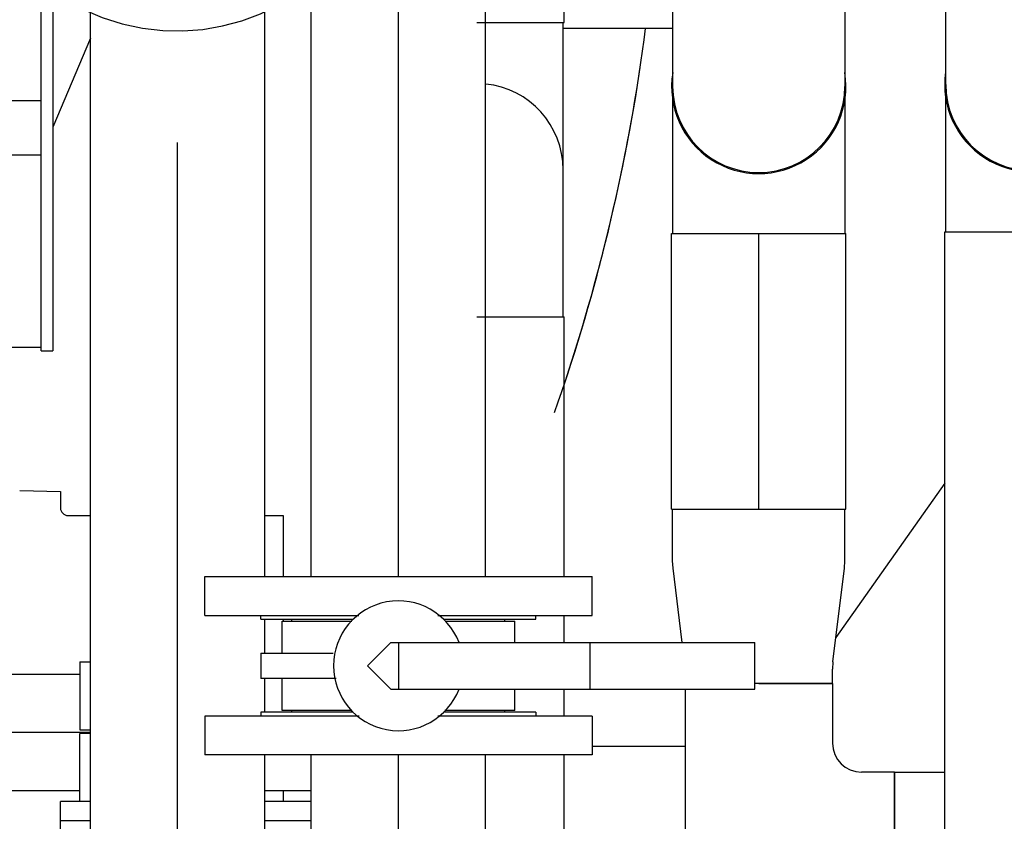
# Model space of a CAD drawing. Header units: millimetres. Extents: x 0 to 1189, y 0 to 841.
# Tile 147 of 169: x 1014 to 1035, y 584 to 600. Entities that reach past the tile are written whole.
import ezdxf
from ezdxf.enums import TextEntityAlignment as Align

# ---------------------------------------------------------------- set-up
doc = ezdxf.new("R2010")
doc.units = ezdxf.units.MM
doc.header["$LTSCALE"] = 65.395
doc.linetypes.add('CENTER', pattern=[0.6, 0.375, -0.075, 0.075, -0.075])
doc.linetypes.add('PHANTOM', pattern=[0.8, 0.45, -0.05, 0.1, -0.05, 0.1, -0.05])
doc.layers.get('0').update_dxf_attribs({"linetype": 'CONTINUOUS'})
for name, color, linetype in [('1907_040000_TLKGS_KS_V_ABL744', 7, 'CONTINUOUS'), ('1907_041000_TLKGS_KS_V_ABL745', 7, 'CONTINUOUS'), ('1907_153200_12_ABL571', 7, 'CONTINUOUS'), ('1907_153200_12_T5_PBL904', 7, 'CONTINUOUS'), ('1907_153200_13_ABL686', 7, 'CONTINUOUS'), ('1907_153200_13_T2_PBL905', 7, 'CONTINUOUS'), ('1907_153200_17_ABL587', 7, 'CONTINUOUS'), ('1907_153200_17_T3_PBL608', 7, 'CONTINUOUS'), ('1907_153200_21_ABL703', 7, 'CONTINUOUS'), ('1907_153200_21_T1_PBL704', 7, 'CONTINUOUS'), ('1907_153200_21_T3_PBL748', 7, 'CONTINUOUS'), ('1907_153200_25_T2_PBL933', 7, 'CONTINUOUS'), ('1907_153200_27_ABL564', 7, 'CONTINUOUS'), ('1907_153200_27_T4_PBL1832', 7, 'CONTINUOUS'), ('1907_153200_27_T8_PBL614', 7, 'CONTINUOUS'), ('1907_153200_83_ABL610', 7, 'CONTINUOUS'), ('1907_153200_83_T3_PBL692', 7, 'CONTINUOUS'), ('1907_153200_83_T4_PBL1831', 7, 'CONTINUOUS'), ('1907_153200_83_T6_PBL638', 7, 'CONTINUOUS'), ('1907_153200_97_ABL616', 7, 'CONTINUOUS'), ('1907_153200_97_T2_PBL617', 7, 'CONTINUOUS'), ('1907_153200_97_T4_PBL934', 7, 'CONTINUOUS'), ('1907_153200_98_ABL706', 7, 'CONTINUOUS'), ('1907_153200_98_T2_PBL935', 7, 'CONTINUOUS'), ('1907_153200_98_T4_PBL927', 7, 'CONTINUOUS'), ('1907_153202_01_ABL644', 7, 'CONTINUOUS'), ('1907_153202_01_T3_PBL887', 7, 'CONTINUOUS'), ('1907_153202_01_T4_PBL645', 7, 'CONTINUOUS'), ('1907_153700_25_ABL932', 7, 'CONTINUOUS'), ('1907_153701_43_PBL637', 7, 'CONTINUOUS'), ('1907_733000_06_SIMPLE1_A_ABL746', 7, 'CONTINUOUS'), ('1907_733000_06_SIMPLE1_T1_A_PBL759', 7, 'CONTINUOUS'), ('1907_733000_06_SIMPLE1_T4_A_PBL747', 7, 'CONTINUOUS'), ('1907_842000_17_SIMPLE1_H_ABL1817', 7, 'CONTINUOUS'), ('1907_842000_17_SIMPLE1_T2_H_PBL1818', 7, 'CONTINUOUS'), ('1997_000000_TLKGS_MARKETING_ABL558', 7, 'CONTINUOUS'), ('1997_030000_TLKGS_V_ABL559', 7, 'CONTINUOUS'), ('1997_100000_TLKGS_V_ABL560', 7, 'CONTINUOUS'), ('1997_111000_12_SIMPLE1_D_ABL639', 7, 'CONTINUOUS'), ('1997_111000_12_SIMPLE1_T1_D_PBL640', 7, 'CONTINUOUS'), ('1997_111200_08_SIMPLE1_A_ABL661', 7, 'CONTINUOUS'), ('1997_111200_08_SIMPLE1_T6_A_PBL701', 7, 'CONTINUOUS'), ('80ND40-DIN2690-MAK_PBL654', 7, 'CONTINUOUS'), ('80ND40-DIN2690-MAK_PBL685', 7, 'CONTINUOUS'), ('9M32C_GENSET_AUSBAUMASSE_ABL871', 7, 'CONTINUOUS'), ('9M32C_GENSET_GENERATOR_ABL599', 7, 'CONTINUOUS'), ('9M32C_GENSET_GENERATOR_T1_PBL600', 7, 'CONTINUOUS'), ('9M32C_GENSET_KPL_VERROHRUNG_ABL510', 7, 'CONTINUOUS'), ('ARI_ZESA_DN80_PN16_EPDM_PBL655', 7, 'CONTINUOUS'), ('B-04-30X25-57X2_5-N6000_PBL634', 7, 'CONTINUOUS'), ('BOGEN-S-2D-90-60_3X2_9_PBL628', 7, 'CONTINUOUS'), ('BOGEN-S-2D-90-60_3X2_9_PBL684', 7, 'CONTINUOUS'), ('BOGEN-S-2D-90-60_3X2_9_PBL799', 7, 'CONTINUOUS'), ('BOGEN-S-2D-90-60_3X2_9_PBL858', 7, 'CONTINUOUS'), ('BOGEN-S-2D-90-60_3X2_9_PBL883', 7, 'CONTINUOUS'), ('BOGEN-S-2D-90-88_9X3_2_PBL910', 7, 'CONTINUOUS'), ('BOGEN-S-2D-90-88_9X3_2_PBL911', 7, 'CONTINUOUS'), ('BOGEN-S-2D-90-88_9X3_2_PBL916', 7, 'CONTINUOUS'), ('BOGEN-S-2D-90-88_9X3_2_PBL917', 7, 'CONTINUOUS'), ('BOGEN-S-2D-90-88_9X3_2_PBL922', 7, 'CONTINUOUS'), ('BOGEN-S-2D-90-88_9X3_2_PBL923', 7, 'CONTINUOUS'), ('D2616-2-K-88_9-3_2-76_1-2_9_PBL656', 7, 'CONTINUOUS'), ('EN1092-1-01A-DN50-PN16-61_5_PBL688', 7, 'CONTINUOUS'), ('EN1092-1-01A-DN80-PN16_PBL649', 7, 'CONTINUOUS'), ('EN1092-1-01A-DN80-PN16_PBL687', 7, 'CONTINUOUS'), ('links_2_VBL507', 7, 'CONTINUOUS'), ('N4011-C1-105X61_PBL707', 7, 'CONTINUOUS'), ('N4011-C1-105X61_PBL740', 7, 'CONTINUOUS'), ('RKD3000-60_PBL650', 7, 'CONTINUOUS'), ('RKD3000-60_PBL651', 7, 'CONTINUOUS'), ('T-STUECK-S-76_1X2_9-60_3X2_9_PBL631', 7, 'CONTINUOUS')]:
    doc.layers.add(name, color=color, linetype=linetype)
doc.styles.get("Standard").update_dxf_attribs({"font": 'txt', "width": 0.6})
doc.dimstyles.new('DIMSTYLE_1', dxfattribs={"dimtxt": 3.5, "dimasz": 3.5, "dimexe": 1.8, "dimexo": 0, "dimgap": 0.875, "dimtad": 1, "dimdec": 0, "dimlfac": 25, "dimdsep": 46, "dimtxsty": 'Standard', "dimblk": '_FILLED', "dimblk1": '_FILLED', "dimblk2": '_FILLED', "dimcen": 0.09, "dimadec": 0, "dimazin": 0, "dimtp": 2, "dimtm": 2, "dimtfac": 1, "dimtdec": 0, "dimtofl": 0, "dimtmove": 0, "dimatfit": 3, "dimldrblk": '_FILLED', "dimfxl": 1, "dimtolj": 1, "dimarcsym": 0})
doc.dimstyles.new('DIMSTYLE_3', dxfattribs={"dimtxt": 3.5, "dimasz": 3.5, "dimexe": 1.8, "dimexo": 0, "dimgap": 0.875, "dimtad": 1, "dimlfac": 25, "dimdsep": 46, "dimtxsty": 'Standard', "dimblk": '_FILLED', "dimblk1": '_FILLED', "dimblk2": '_FILLED', "dimcen": 0.09, "dimadec": 0, "dimazin": 0, "dimtp": 1.2, "dimtm": 1.2, "dimtfac": 1, "dimtofl": 0, "dimtmove": 0, "dimatfit": 3, "dimldrblk": '_FILLED', "dimfxl": 1, "dimtolj": 1, "dimarcsym": 0})

# ---------------------------------------------------------------- blocks, each defined once
blk = doc.blocks.new('_FILLED')
at = {"color": 0, "linetype": 'ByBlock'}
blk.add_solid([(0, 0), (-1, 0.1671), (-1, -0.1671)], dxfattribs=at)
blk = doc.blocks.new('*D5')
at = {"color": 2, "linetype": 'Continuous'}
for p, q in [((1029.46, 604.849), (1081.06, 604.849)), ((1079.26, 604.849), (1079.26, 568.849)), ((1079.26, 532.849), (1079.26, 568.849)), ((1034.46, 532.849), (1081.06, 532.849))]:
    blk.add_line(p, q, dxfattribs=at)
at = {"color": 2, "linetype": 'Continuous', "xscale": 3.5, "yscale": 3.5, "zscale": 3.5}
for p, rotation in [((1079.26, 604.849), 90), ((1079.26, 532.849), 270)]:
    blk.add_blockref('_FILLED', p, dxfattribs=dict(at, rotation=rotation))
at = {"color": 2, "linetype": 'Continuous', "width": 0.636905}
blk.add_text('1800', height=3.5, rotation=90, dxfattribs=at).set_placement((1078.385, 568.849), align=Align.CENTER)
blk = doc.blocks.new('*D13')
at = {"color": 2, "linetype": 'Continuous'}
for p, q in [((1016.26, 723.608), (1088.06, 723.608)), ((1086.26, 723.608), (1086.26, 628.228)), ((1086.26, 532.849), (1086.26, 628.228)), ((1034.46, 532.849), (1088.06, 532.849))]:
    blk.add_line(p, q, dxfattribs=at)
at = {"color": 2, "linetype": 'Continuous', "xscale": 3.5, "yscale": 3.5, "zscale": 3.5}
for p, rotation in [((1086.26, 723.608), 90), ((1086.26, 532.849), 270)]:
    blk.add_blockref('_FILLED', p, dxfattribs=dict(at, rotation=rotation))
at = {"color": 2, "linetype": 'Continuous', "width": 0.690476}
blk.add_text('4769', height=3.5, rotation=90, dxfattribs=at).set_placement((1085.385, 628.228), align=Align.CENTER)
blk = doc.blocks.new('1907_153200_27_T8_PBL614', base_point=(1035.12, 586.389))
at = {"layer": '1907_153200_27_T8_PBL614', "color": 7, "linetype": 'Continuous'}
for p, q in [((1033.32, 595.709), (1036.92, 595.709)), ((1033.32, 577.069), (1033.32, 595.709)), ((1036.92, 577.069), (1036.92, 595.709)), ((1033.32, 577.069), (1036.92, 577.069))]:
    blk.add_line(p, q, dxfattribs=at)
at = {"layer": '1907_153200_27_T8_PBL614', "color": 2, "linetype": 'CENTER'}
blk.add_line((1035.12, 577.069), (1035.12, 595.709), dxfattribs=at)
blk = doc.blocks.new('BOGEN-S-2D-90-88_9X3_2_PBL922', base_point=(1035.12, 597.102))
at = {"layer": 'BOGEN-S-2D-90-88_9X3_2_PBL922', "color": 7, "linetype": 'Continuous'}
for p, q in [((1033.342, 595.709), (1033.342, 598.496)), ((1036.898, 595.709), (1036.898, 598.496))]:
    blk.add_line(p, q, dxfattribs=at)
blk = doc.blocks.new('BOGEN-S-2D-90-88_9X3_2_PBL923', base_point=(1035.12, 600.269))
at = {"layer": 'BOGEN-S-2D-90-88_9X3_2_PBL923', "color": 7, "linetype": 'Continuous'}
for p, q in [((1033.342, 598.749), (1033.342, 601.789)), ((1036.898, 598.749), (1036.898, 601.789))]:
    blk.add_line(p, q, dxfattribs=at)
blk.add_arc((1035.12, 598.749), 1.778, 180, 360, dxfattribs=at)
blk = doc.blocks.new('1907_153200_27_T4_PBL1832', base_point=(1035.12, 599.002))
at = {"layer": '1907_153200_27_T4_PBL1832', "color": 7, "linetype": 'Continuous'}
blk.add_arc((1035.12, 598.749), 1.8, 171.895, 8.105, dxfattribs=at)
blk = doc.blocks.new('1907_153200_27_ABL564', base_point=(1030.72, 600.107))
at = {"layer": '1907_153200_27_T4_PBL1832'}
blk.add_blockref('1907_153200_27_T4_PBL1832', (1035.12, 599.002), dxfattribs=at)
at = {"layer": '1907_153200_27_T8_PBL614'}
blk.add_blockref('1907_153200_27_T8_PBL614', (1035.12, 586.389), dxfattribs=at)
at = {"layer": 'BOGEN-S-2D-90-88_9X3_2_PBL922'}
blk.add_blockref('BOGEN-S-2D-90-88_9X3_2_PBL922', (1035.12, 597.102), dxfattribs=at)
at = {"layer": 'BOGEN-S-2D-90-88_9X3_2_PBL923'}
blk.add_blockref('BOGEN-S-2D-90-88_9X3_2_PBL923', (1035.12, 600.269), dxfattribs=at)
blk = doc.blocks.new('EN1092-1-01A-DN80-PN16_PBL649', base_point=(1022.04, 585.309))
at = {"layer": 'EN1092-1-01A-DN80-PN16_PBL649', "color": 7, "linetype": 'Continuous'}
for p, q in [((1021.229, 585.709), (1018.04, 585.709)), ((1018.04, 585.709), (1018.04, 584.909)), ((1026.04, 585.709), (1022.854, 585.709)), ((1026.04, 585.709), (1026.04, 584.909)), ((1026.04, 584.909), (1018.04, 584.909))]:
    blk.add_line(p, q, dxfattribs=at)
blk = doc.blocks.new('1907_153200_12_T5_PBL904', base_point=(1022.04, 582.474))
at = {"layer": '1907_153200_12_T5_PBL904', "color": 7, "linetype": 'Continuous'}
for p, q in [((1020.24, 580.039), (1020.24, 584.909)), ((1023.84, 580.039), (1023.84, 584.909))]:
    blk.add_line(p, q, dxfattribs=at)
at = {"layer": '1907_153200_12_T5_PBL904', "color": 2, "linetype": 'CENTER'}
blk.add_line((1022.04, 580.463), (1022.04, 584.909), dxfattribs=at)
blk = doc.blocks.new('1907_153200_12_ABL571', base_point=(1005.64, 575.649))
at = {"layer": '1907_153200_12_T5_PBL904'}
blk.add_blockref('1907_153200_12_T5_PBL904', (1022.04, 582.474), dxfattribs=at)
at = {"layer": 'EN1092-1-01A-DN80-PN16_PBL649'}
blk.add_blockref('EN1092-1-01A-DN80-PN16_PBL649', (1022.04, 585.309), dxfattribs=at)
blk = doc.blocks.new('1907_153200_17_T3_PBL608', base_point=(1017.48, 587.129))
at = {"layer": '1907_153200_17_T3_PBL608', "color": 7, "linetype": 'Continuous'}
for p, q in [((1015.893, 601.229), (1016.271, 601.229)), ((1018.647, 601.229), (1019.029, 601.229)), ((1015.68, 573.029), (1015.68, 600.242)), ((1019.28, 588.589), (1019.28, 600.259)), ((1019.28, 587.009), (1019.28, 587.709)), ((1019.28, 585.789), (1019.28, 586.489)), ((1019.28, 579.346), (1019.28, 584.909)), ((1019.28, 577.393), (1019.28, 577.991)), ((1019.28, 574.943), (1019.28, 575.542)), ((1019.28, 573.029), (1019.28, 573.589)), ((1015.68, 573.029), (1019.28, 573.029))]:
    blk.add_line(p, q, dxfattribs=at)
at = {"layer": '1907_153200_17_T3_PBL608', "color": 2, "linetype": 'CENTER'}
blk.add_line((1017.48, 573.029), (1017.48, 599.854), dxfattribs=at)
blk = doc.blocks.new('1907_153200_17_ABL587', base_point=(1005.22, 587.872))
at = {"layer": '1907_153200_17_T3_PBL608'}
blk.add_blockref('1907_153200_17_T3_PBL608', (1017.48, 587.129), dxfattribs=at)
blk = doc.blocks.new('T-STUECK-S-76_1X2_9-60_3X2_9_PBL631', base_point=(1030.119, 583.345))
at = {"layer": 'T-STUECK-S-76_1X2_9-60_3X2_9_PBL631', "color": 7, "linetype": 'Continuous'}
for p, q in [((1027.958, 586.269), (1027.958, 580.305)), ((1031.002, 586.385), (1029.4, 586.385)), ((1031.002, 586.385), (1031.002, 585.154)), ((1032.28, 584.551), (1031.605, 584.551)), ((1032.28, 582.139), (1032.28, 584.551)), ((1032.28, 582.139), (1031.605, 582.139)), ((1031.002, 581.536), (1031.002, 580.305)), ((1031.002, 580.305), (1027.958, 580.305))]:
    blk.add_line(p, q, dxfattribs=at)
for centre, start, end in [((1031.605, 585.154), 180, 270), ((1031.605, 581.536), 90, 180)]:
    blk.add_arc(centre, 0.603, start, end, dxfattribs=at)
blk = doc.blocks.new('1907_153200_83_T6_PBL638', base_point=(1032.8, 583.345))
at = {"layer": '1907_153200_83_T6_PBL638', "color": 7, "linetype": 'Continuous'}
for p, q in [((1032.28, 584.551), (1033.32, 584.551)), ((1032.28, 584.551), (1032.28, 582.139)), ((1032.28, 582.139), (1033.32, 582.139))]:
    blk.add_line(p, q, dxfattribs=at)
at = {"layer": '1907_153200_83_T6_PBL638', "color": 2, "linetype": 'CENTER'}
blk.add_line((1032.28, 583.345), (1033.32, 583.345), dxfattribs=at)
blk = doc.blocks.new('D2616-2-K-88_9-3_2-76_1-2_9_PBL656', base_point=(1029.48, 588.185))
at = {"layer": 'D2616-2-K-88_9-3_2-76_1-2_9_PBL656', "color": 7, "linetype": 'Continuous'}
for p, q in [((1027.702, 588.914), (1027.702, 589.985)), ((1031.258, 588.914), (1031.258, 589.985)), ((1027.711, 588.767), (1027.702, 588.914)), ((1031.249, 588.767), (1031.258, 588.914)), ((1027.899, 587.229), (1027.711, 588.767)), ((1031.011, 586.828), (1031.249, 588.767)), ((1031.011, 586.828), (1031.002, 586.682)), ((1031.002, 586.385), (1031.002, 586.682)), ((1029.48, 586.385), (1031.002, 586.385))]:
    blk.add_line(p, q, dxfattribs=at)
blk = doc.blocks.new('1907_153200_83_T3_PBL692', base_point=(1029.48, 592.827))
at = {"layer": '1907_153200_83_T3_PBL692', "color": 7, "linetype": 'Continuous'}
for p, q in [((1027.68, 595.669), (1031.28, 595.669)), ((1027.68, 589.985), (1027.68, 595.669)), ((1031.28, 589.985), (1031.28, 595.669)), ((1027.68, 589.985), (1031.28, 589.985))]:
    blk.add_line(p, q, dxfattribs=at)
at = {"layer": '1907_153200_83_T3_PBL692', "color": 2, "linetype": 'CENTER'}
blk.add_line((1029.48, 589.985), (1029.48, 595.669), dxfattribs=at)
blk = doc.blocks.new('BOGEN-S-2D-90-88_9X3_2_PBL916', base_point=(1029.48, 600.229))
at = {"layer": 'BOGEN-S-2D-90-88_9X3_2_PBL916', "color": 7, "linetype": 'Continuous'}
for p, q in [((1027.702, 601.749), (1027.702, 598.709)), ((1031.258, 601.749), (1031.258, 598.709))]:
    blk.add_line(p, q, dxfattribs=at)
blk.add_arc((1029.48, 598.709), 1.778, 180, 360, dxfattribs=at)
blk = doc.blocks.new('BOGEN-S-2D-90-88_9X3_2_PBL917', base_point=(1029.48, 597.079))
at = {"layer": 'BOGEN-S-2D-90-88_9X3_2_PBL917', "color": 7, "linetype": 'Continuous'}
for p, q in [((1027.702, 598.489), (1027.702, 595.669)), ((1031.258, 598.489), (1031.258, 595.669))]:
    blk.add_line(p, q, dxfattribs=at)
blk = doc.blocks.new('1907_153200_83_T4_PBL1831', base_point=(1029.48, 598.993))
at = {"layer": '1907_153200_83_T4_PBL1831', "color": 7, "linetype": 'Continuous'}
blk.add_arc((1029.48, 598.709), 1.8, 170.9262, 9.0738, dxfattribs=at)
blk = doc.blocks.new('1907_153200_83_ABL610', base_point=(1029.48, 596.099))
at = {"layer": '1907_153200_83_T3_PBL692'}
blk.add_blockref('1907_153200_83_T3_PBL692', (1029.48, 592.827), dxfattribs=at)
at = {"layer": '1907_153200_83_T4_PBL1831'}
blk.add_blockref('1907_153200_83_T4_PBL1831', (1029.48, 598.993), dxfattribs=at)
at = {"layer": '1907_153200_83_T6_PBL638'}
blk.add_blockref('1907_153200_83_T6_PBL638', (1032.8, 583.345), dxfattribs=at)
at = {"layer": 'BOGEN-S-2D-90-88_9X3_2_PBL916'}
blk.add_blockref('BOGEN-S-2D-90-88_9X3_2_PBL916', (1029.48, 600.229), dxfattribs=at)
at = {"layer": 'BOGEN-S-2D-90-88_9X3_2_PBL917'}
blk.add_blockref('BOGEN-S-2D-90-88_9X3_2_PBL917', (1029.48, 597.079), dxfattribs=at)
at = {"layer": 'D2616-2-K-88_9-3_2-76_1-2_9_PBL656'}
blk.add_blockref('D2616-2-K-88_9-3_2-76_1-2_9_PBL656', (1029.48, 588.185), dxfattribs=at)
at = {"layer": 'T-STUECK-S-76_1X2_9-60_3X2_9_PBL631'}
blk.add_blockref('T-STUECK-S-76_1X2_9-60_3X2_9_PBL631', (1030.119, 583.345), dxfattribs=at)
blk = doc.blocks.new('1907_153200_97_T2_PBL617', base_point=(1027.679, 578.989))
at = {"layer": '1907_153200_97_T2_PBL617', "color": 7, "linetype": 'Continuous'}
for p, q in [((1027.406, 579.589), (1027.58, 579.589)), ((1027.924, 579.589), (1027.958, 579.589))]:
    blk.add_line(p, q, dxfattribs=at)
at = {"layer": '1907_153200_97_T2_PBL617', "color": 2, "linetype": 'CENTER'}
blk.add_line((1027.4, 578.389), (1027.68, 578.389), dxfattribs=at)
blk = doc.blocks.new('BOGEN-S-2D-90-60_3X2_9_PBL628', base_point=(1032.091, 579.261))
at = {"layer": 'BOGEN-S-2D-90-60_3X2_9_PBL628', "color": 7, "linetype": 'Continuous'}
blk.add_line((1031.002, 579.595), (1032.101, 579.595), dxfattribs=at)
blk.add_arc((1032.101, 578.389), 1.206, 26.4942, 90, dxfattribs=at)
blk = doc.blocks.new('B-04-30X25-57X2_5-N6000_PBL634', base_point=(1032.101, 580.369))
at = {"layer": 'B-04-30X25-57X2_5-N6000_PBL634', "color": 7, "linetype": 'Continuous'}
for p, q in [((1031.501, 580.429), (1032.701, 580.429)), ((1031.501, 580.309), (1031.501, 580.429)), ((1032.701, 580.309), (1032.701, 580.429))]:
    blk.add_line(p, q, dxfattribs=at)
blk = doc.blocks.new('N4011-C1-105X61_PBL740', base_point=(1039.709, 598.389))
at = {"layer": 'N4011-C1-105X61_PBL740', "color": 7, "linetype": 'Continuous'}
for p, q in [((1039.418, 598.689), (1040.001, 598.689)), ((1040.001, 598.689), (1040.001, 598.089)), ((1039.783, 598.089), (1040.001, 598.089))]:
    blk.add_line(p, q, dxfattribs=at)
blk = doc.blocks.new('BOGEN-S-2D-90-60_3X2_9_PBL858', base_point=(1032.917, 580.464))
at = {"layer": 'BOGEN-S-2D-90-60_3X2_9_PBL858', "color": 7, "linetype": 'Continuous'}
for p, q in [((1032.675, 580.429), (1032.904, 580.618)), ((1032.904, 580.618), (1033.16, 580.309))]:
    blk.add_line(p, q, dxfattribs=at)
blk = doc.blocks.new('1907_153200_97_T4_PBL934', base_point=(1033.114, 580.784))
at = {"layer": '1907_153200_97_T4_PBL934', "color": 7, "linetype": 'Continuous'}
blk.add_line((1032.908, 580.614), (1033.32, 580.955), dxfattribs=at)
blk = doc.blocks.new('1907_153200_97_ABL616', base_point=(1033.7, 588.539))
at = {"layer": '1907_153200_97_T2_PBL617'}
blk.add_blockref('1907_153200_97_T2_PBL617', (1027.679, 578.989), dxfattribs=at)
at = {"layer": '1907_153200_97_T4_PBL934'}
blk.add_blockref('1907_153200_97_T4_PBL934', (1033.114, 580.784), dxfattribs=at)
at = {"layer": 'B-04-30X25-57X2_5-N6000_PBL634'}
blk.add_blockref('B-04-30X25-57X2_5-N6000_PBL634', (1032.101, 580.369), dxfattribs=at)
at = {"layer": 'BOGEN-S-2D-90-60_3X2_9_PBL628'}
blk.add_blockref('BOGEN-S-2D-90-60_3X2_9_PBL628', (1032.091, 579.261), dxfattribs=at)
at = {"layer": 'BOGEN-S-2D-90-60_3X2_9_PBL858'}
blk.add_blockref('BOGEN-S-2D-90-60_3X2_9_PBL858', (1032.917, 580.464), dxfattribs=at)
at = {"layer": 'N4011-C1-105X61_PBL740'}
blk.add_blockref('N4011-C1-105X61_PBL740', (1039.709, 598.389), dxfattribs=at)
blk = doc.blocks.new('1907_153701_43_PBL637', base_point=(1017.65, 582.449))
at = {"layer": '1907_153701_43_PBL637', "color": 7, "linetype": 'Continuous'}
for p, q in [((1015.68, 583.949), (1015.06, 583.949)), ((1015.06, 580.949), (1015.06, 583.949)), ((1020.24, 583.949), (1019.28, 583.949)), ((1015.68, 583.549), (1015.06, 583.549)), ((1020.24, 583.549), (1019.28, 583.549)), ((1015.5, 582.149), (1015.5, 581.549)), ((1015.68, 580.949), (1015.06, 580.949)), ((1020.24, 580.949), (1019.28, 580.949))]:
    blk.add_line(p, q, dxfattribs=at)
for centre, start, end in [((1015.86, 582.149), 123.0792, 180), ((1015.86, 581.549), 180, 236.9208)]:
    blk.add_arc(centre, 0.36, start, end, dxfattribs=at)
blk = doc.blocks.new('1907_153202_01_T4_PBL645', base_point=(1015.309, 585.369))
at = {"layer": '1907_153202_01_T4_PBL645', "color": 7, "linetype": 'Continuous'}
for p, q in [((1015.46, 586.569), (1011.546, 586.569)), ((1015.46, 584.169), (1010.378, 584.169)), ((1020.24, 584.169), (1019.28, 584.169))]:
    blk.add_line(p, q, dxfattribs=at)
at = {"layer": '1907_153202_01_T4_PBL645', "color": 2, "linetype": 'CENTER'}
blk.add_line((1015.68, 585.369), (1011.545, 585.369), dxfattribs=at)
blk = doc.blocks.new('BOGEN-S-2D-90-60_3X2_9_PBL684', base_point=(1010.34, 586.338))
at = {"layer": 'BOGEN-S-2D-90-60_3X2_9_PBL684', "color": 7, "linetype": 'Continuous'}
for p, q in [((1009.134, 587.409), (1011.546, 587.409)), ((1009.134, 585.369), (1009.134, 587.409)), ((1011.546, 585.369), (1011.546, 587.409))]:
    blk.add_line(p, q, dxfattribs=at)
blk.add_arc((1010.34, 585.369), 1.206, 184.852, 355.148, dxfattribs=at)
blk = doc.blocks.new('EN1092-1-01A-DN50-PN16-61_5_PBL688', base_point=(1010.34, 589.081))
at = {"layer": 'EN1092-1-01A-DN50-PN16-61_5_PBL688', "color": 7, "linetype": 'Continuous'}
for p, q in [((1007.04, 589.241), (1007.04, 588.921)), ((1013.64, 589.241), (1013.64, 588.921)), ((1013.64, 588.921), (1007.04, 588.921))]:
    blk.add_line(p, q, dxfattribs=at)
blk = doc.blocks.new('1907_153202_01_T3_PBL887', base_point=(1010.34, 588.165))
at = {"layer": '1907_153202_01_T3_PBL887', "color": 7, "linetype": 'Continuous'}
for p, q in [((1009.14, 587.409), (1009.14, 588.921)), ((1011.54, 587.409), (1011.54, 588.921))]:
    blk.add_line(p, q, dxfattribs=at)
at = {"layer": '1907_153202_01_T3_PBL887', "color": 2, "linetype": 'CENTER'}
blk.add_line((1010.34, 587.409), (1010.34, 588.921), dxfattribs=at)
blk = doc.blocks.new('1907_153202_01_ABL644', base_point=(1013.64, 586.705))
at = {"layer": '1907_153202_01_T3_PBL887'}
blk.add_blockref('1907_153202_01_T3_PBL887', (1010.34, 588.165), dxfattribs=at)
at = {"layer": '1907_153202_01_T4_PBL645'}
blk.add_blockref('1907_153202_01_T4_PBL645', (1015.309, 585.369), dxfattribs=at)
at = {"layer": 'BOGEN-S-2D-90-60_3X2_9_PBL684'}
blk.add_blockref('BOGEN-S-2D-90-60_3X2_9_PBL684', (1010.34, 586.338), dxfattribs=at)
at = {"layer": 'EN1092-1-01A-DN50-PN16-61_5_PBL688'}
blk.add_blockref('EN1092-1-01A-DN50-PN16-61_5_PBL688', (1010.34, 589.081), dxfattribs=at)
blk = doc.blocks.new('RKD3000-60_PBL650', base_point=(1015.57, 584.649))
at = {"layer": 'RKD3000-60_PBL650', "color": 7, "linetype": 'Continuous'}
for p in [(1015.68, 585.349), (1015.46, 583.949)]:
    blk.add_line(p, (1015.46, 585.349), dxfattribs=at)
blk = doc.blocks.new('RKD3000-60_PBL651', base_point=(1015.57, 586.129))
at = {"layer": 'RKD3000-60_PBL651', "color": 7, "linetype": 'Continuous'}
for p, q in [((1015.46, 586.829), (1015.68, 586.829)), ((1015.46, 586.829), (1015.46, 585.429)), ((1015.46, 585.429), (1015.68, 585.429))]:
    blk.add_line(p, q, dxfattribs=at)
blk = doc.blocks.new('80ND40-DIN2690-MAK_PBL654', base_point=(1022.04, 585.749))
at = {"layer": '80ND40-DIN2690-MAK_PBL654', "color": 7, "linetype": 'Continuous'}
for p, q in [((1021.108, 585.789), (1019.2, 585.789)), ((1019.2, 585.789), (1019.2, 585.709)), ((1024.88, 585.789), (1022.972, 585.789)), ((1024.88, 585.789), (1024.88, 585.709))]:
    blk.add_line(p, q, dxfattribs=at)
blk = doc.blocks.new('ARI_ZESA_DN80_PN16_EPDM_PBL655', base_point=(1024.299, 586.749))
at = {"layer": 'ARI_ZESA_DN80_PN16_EPDM_PBL655', "color": 7, "linetype": 'Continuous'}
for p, q in [((1019.64, 587.669), (1021.079, 587.669)), ((1019.64, 587.009), (1019.64, 587.669)), ((1019.84, 587.669), (1019.84, 587.709)), ((1023.003, 587.669), (1024.44, 587.669)), ((1024.24, 587.669), (1024.24, 587.709)), ((1024.44, 587.229), (1024.44, 587.669)), ((1021.88, 587.229), (1021.4, 586.749)), ((1021.88, 587.229), (1029.4, 587.229)), ((1022.04, 587.229), (1022.04, 586.269)), ((1026, 586.269), (1026, 587.229)), ((1029.4, 586.269), (1029.4, 587.229)), ((1019.198, 587.009), (1020.69, 587.009)), ((1019.198, 587.009), (1019.198, 586.489)), ((1021.4, 586.749), (1021.88, 586.269)), ((1020.751, 586.489), (1019.198, 586.489)), ((1019.64, 585.829), (1019.64, 586.489)), ((1021.88, 586.269), (1029.4, 586.269)), ((1024.44, 585.829), (1024.44, 586.269)), ((1021.076, 585.829), (1019.64, 585.829)), ((1019.84, 585.789), (1019.84, 585.829)), ((1024.44, 585.829), (1023, 585.829)), ((1024.24, 585.789), (1024.24, 585.829))]:
    blk.add_line(p, q, dxfattribs=at)
blk.add_arc((1022.04, 586.749), 1.34, 21.0103, 338.9254, dxfattribs=at)
blk = doc.blocks.new('80ND40-DIN2690-MAK_PBL685', base_point=(1022.04, 587.749))
at = {"layer": '80ND40-DIN2690-MAK_PBL685', "color": 7, "linetype": 'Continuous'}
for p, q in [((1019.2, 587.709), (1019.2, 587.789)), ((1019.2, 587.709), (1021.107, 587.709)), ((1022.972, 587.709), (1024.88, 587.709)), ((1024.88, 587.709), (1024.88, 587.789))]:
    blk.add_line(p, q, dxfattribs=at)
blk = doc.blocks.new('EN1092-1-01A-DN80-PN16_PBL687', base_point=(1022.04, 588.189))
at = {"layer": 'EN1092-1-01A-DN80-PN16_PBL687', "color": 7, "linetype": 'Continuous'}
for p, q in [((1018.04, 588.589), (1026.04, 588.589)), ((1018.04, 587.789), (1018.04, 588.589)), ((1026.04, 587.789), (1026.04, 588.589)), ((1018.04, 587.789), (1021.225, 587.789)), ((1022.851, 587.789), (1026.04, 587.789))]:
    blk.add_line(p, q, dxfattribs=at)
blk = doc.blocks.new('1907_153200_13_T2_PBL905', base_point=(1022.04, 598.449))
at = {"layer": '1907_153200_13_T2_PBL905', "color": 7, "linetype": 'Continuous'}
for p, q in [((1020.24, 607.647), (1020.24, 608.309)), ((1023.84, 603.328), (1023.84, 608.299)), ((1023.84, 588.589), (1023.84, 602.528)), ((1020.24, 588.589), (1020.24, 600.858))]:
    blk.add_line(p, q, dxfattribs=at)
at = {"layer": '1907_153200_13_T2_PBL905', "color": 2, "linetype": 'CENTER'}
blk.add_line((1022.04, 588.589), (1022.04, 607.875), dxfattribs=at)
blk = doc.blocks.new('1907_153200_13_ABL686', base_point=(1018.04, 608.549))
at = {"layer": '1907_153200_13_T2_PBL905'}
blk.add_blockref('1907_153200_13_T2_PBL905', (1022.04, 598.449), dxfattribs=at)
at = {"layer": 'EN1092-1-01A-DN80-PN16_PBL687'}
blk.add_blockref('EN1092-1-01A-DN80-PN16_PBL687', (1022.04, 588.189), dxfattribs=at)
blk = doc.blocks.new('1907_153200_21_T1_PBL704', base_point=(1024.561, 586.233))
at = {"layer": '1907_153200_21_T1_PBL704', "color": 7, "linetype": 'Continuous'}
for p, q in [((1023.661, 593.949), (1025.461, 593.949)), ((1025.461, 588.589), (1025.461, 593.949)), ((1025.461, 587.229), (1025.461, 587.789)), ((1025.461, 585.709), (1025.461, 586.269)), ((1025.461, 578.518), (1025.461, 584.909))]:
    blk.add_line(p, q, dxfattribs=at)
blk = doc.blocks.new('1907_153200_21_T3_PBL748', base_point=(1024.561, 605.479))
at = {"layer": '1907_153200_21_T3_PBL748', "color": 7, "linetype": 'Continuous'}
for p, q in [((1024.782, 610.929), (1025.21, 610.929)), ((1025.461, 606.429), (1025.461, 609.809)), ((1025.461, 600.029), (1025.461, 605.229)), ((1023.661, 600.029), (1025.461, 600.029))]:
    blk.add_line(p, q, dxfattribs=at)
blk = doc.blocks.new('BOGEN-S-2D-90-88_9X3_2_PBL910', base_point=(1024.55, 596.358))
at = {"layer": 'BOGEN-S-2D-90-88_9X3_2_PBL910', "color": 7, "linetype": 'Continuous'}
blk.add_line((1025.439, 593.949), (1025.439, 596.989), dxfattribs=at)
blk.add_arc((1023.661, 596.989), 1.778, 0, 84.1614, dxfattribs=at)
blk = doc.blocks.new('BOGEN-S-2D-90-88_9X3_2_PBL911', base_point=(1024.55, 598.509))
at = {"layer": 'BOGEN-S-2D-90-88_9X3_2_PBL911', "color": 7, "linetype": 'Continuous'}
blk.add_line((1025.439, 596.989), (1025.439, 600.029), dxfattribs=at)
blk.add_arc((1023.661, 596.989), 1.778, 0, 84.1614, dxfattribs=at)
blk = doc.blocks.new('1907_153200_21_ABL703', base_point=(1023.419, 598.241))
at = {"layer": '1907_153200_21_T1_PBL704'}
blk.add_blockref('1907_153200_21_T1_PBL704', (1024.561, 586.233), dxfattribs=at)
at = {"layer": '1907_153200_21_T3_PBL748'}
blk.add_blockref('1907_153200_21_T3_PBL748', (1024.561, 605.479), dxfattribs=at)
at = {"layer": 'BOGEN-S-2D-90-88_9X3_2_PBL910'}
blk.add_blockref('BOGEN-S-2D-90-88_9X3_2_PBL910', (1024.55, 596.358), dxfattribs=at)
at = {"layer": 'BOGEN-S-2D-90-88_9X3_2_PBL911'}
blk.add_blockref('BOGEN-S-2D-90-88_9X3_2_PBL911', (1024.55, 598.509), dxfattribs=at)
blk = doc.blocks.new('N4011-C1-105X61_PBL707', base_point=(1038.473, 594.709))
at = {"layer": 'N4011-C1-105X61_PBL707', "color": 7, "linetype": 'Continuous'}
for p, q in [((1036.92, 595.009), (1040.026, 595.009)), ((1040.026, 595.009), (1040.026, 594.409)), ((1036.92, 594.409), (1040.026, 594.409))]:
    blk.add_line(p, q, dxfattribs=at)
blk = doc.blocks.new('BOGEN-S-2D-90-60_3X2_9_PBL799', base_point=(1037.016, 579.416))
at = {"layer": 'BOGEN-S-2D-90-60_3X2_9_PBL799', "color": 7, "linetype": 'Continuous'}
for p in [(1036.92, 579.631), (1036.92, 579.201)]:
    blk.add_line(p, (1037.113, 579.509), dxfattribs=at)
blk = doc.blocks.new('BOGEN-S-2D-90-60_3X2_9_PBL883', base_point=(1032.985, 578.095))
at = {"layer": 'BOGEN-S-2D-90-60_3X2_9_PBL883', "color": 7, "linetype": 'Continuous'}
for q in [(1033.32, 578.988), (1033.32, 577.201)]:
    blk.add_line((1032.651, 578.687), q, dxfattribs=at)
blk = doc.blocks.new('1907_153200_98_T4_PBL927', base_point=(1038.023, 586.961))
at = {"layer": '1907_153200_98_T4_PBL927', "color": 2, "linetype": 'CENTER'}
for p, q in [((1037.926, 584.507), (1037.926, 594.409)), ((1036.92, 581.466), (1037.158, 581.844))]:
    blk.add_line(p, q, dxfattribs=at)
at = {"layer": '1907_153200_98_T4_PBL927', "color": 7, "linetype": 'Continuous'}
for p, q in [((1039.126, 592.846), (1039.126, 594.409)), ((1039.126, 584.507), (1039.126, 592.046)), ((1037.108, 579.512), (1038.173, 581.205))]:
    blk.add_line(p, q, dxfattribs=at)
at = {"layer": '1907_153200_98_T4_PBL927', "color": 2, "linetype": 'CENTER'}
blk.add_arc((1032.926, 584.507), 5, 327.816, 360, dxfattribs=at)
at = {"layer": '1907_153200_98_T4_PBL927', "color": 7, "linetype": 'Continuous'}
blk.add_arc((1032.926, 584.507), 6.2, 327.816, 360, dxfattribs=at)
blk = doc.blocks.new('1907_153200_98_T2_PBL935', base_point=(1032.172, 576.995))
at = {"layer": '1907_153200_98_T2_PBL935', "color": 7, "linetype": 'Continuous'}
for p, q in [((1031.28, 578.064), (1032.653, 578.682)), ((1031.002, 575.307), (1033.342, 576.36))]:
    blk.add_line(p, q, dxfattribs=at)
at = {"layer": '1907_153200_98_T2_PBL935', "color": 2, "linetype": 'CENTER'}
blk.add_line((1031.639, 576.91), (1033.145, 577.588), dxfattribs=at)
blk = doc.blocks.new('1907_153200_98_ABL706', base_point=(1035.514, 585.158))
at = {"layer": '1907_153200_98_T2_PBL935'}
blk.add_blockref('1907_153200_98_T2_PBL935', (1032.172, 576.995), dxfattribs=at)
at = {"layer": '1907_153200_98_T4_PBL927'}
blk.add_blockref('1907_153200_98_T4_PBL927', (1038.023, 586.961), dxfattribs=at)
at = {"layer": 'BOGEN-S-2D-90-60_3X2_9_PBL799'}
blk.add_blockref('BOGEN-S-2D-90-60_3X2_9_PBL799', (1037.016, 579.416), dxfattribs=at)
at = {"layer": 'BOGEN-S-2D-90-60_3X2_9_PBL883'}
blk.add_blockref('BOGEN-S-2D-90-60_3X2_9_PBL883', (1032.985, 578.095), dxfattribs=at)
at = {"layer": 'N4011-C1-105X61_PBL707'}
blk.add_blockref('N4011-C1-105X61_PBL707', (1038.473, 594.709), dxfattribs=at)
blk = doc.blocks.new('1907_153200_25_T2_PBL933', base_point=(1032.196, 588.926))
at = {"layer": '1907_153200_25_T2_PBL933', "color": 7, "linetype": 'Continuous'}
blk.add_line((1033.32, 590.518), (1031.073, 587.335), dxfattribs=at)
blk = doc.blocks.new('1907_153700_25_ABL932', base_point=(1032.196, 588.926))
at = {"layer": '1907_153200_25_T2_PBL933'}
blk.add_blockref('1907_153200_25_T2_PBL933', (1032.196, 588.926), dxfattribs=at)
blk = doc.blocks.new('9M32C_GENSET_KPL_VERROHRUNG_ABL510', base_point=(997.077, 614.589))
at = {"layer": '1907_153200_12_ABL571'}
blk.add_blockref('1907_153200_12_ABL571', (1005.64, 575.649), dxfattribs=at)
at = {"layer": '1907_153200_13_ABL686'}
blk.add_blockref('1907_153200_13_ABL686', (1018.04, 608.549), dxfattribs=at)
at = {"layer": '1907_153200_17_ABL587'}
blk.add_blockref('1907_153200_17_ABL587', (1005.22, 587.872), dxfattribs=at)
at = {"layer": '1907_153200_21_ABL703'}
blk.add_blockref('1907_153200_21_ABL703', (1023.419, 598.241), dxfattribs=at)
at = {"layer": '1907_153200_27_ABL564'}
blk.add_blockref('1907_153200_27_ABL564', (1030.72, 600.107), dxfattribs=at)
at = {"layer": '1907_153200_83_ABL610'}
blk.add_blockref('1907_153200_83_ABL610', (1029.48, 596.099), dxfattribs=at)
at = {"layer": '1907_153200_97_ABL616'}
blk.add_blockref('1907_153200_97_ABL616', (1033.7, 588.539), dxfattribs=at)
at = {"layer": '1907_153200_98_ABL706'}
blk.add_blockref('1907_153200_98_ABL706', (1035.514, 585.158), dxfattribs=at)
at = {"layer": '1907_153202_01_ABL644'}
blk.add_blockref('1907_153202_01_ABL644', (1013.64, 586.705), dxfattribs=at)
at = {"layer": '1907_153700_25_ABL932'}
blk.add_blockref('1907_153700_25_ABL932', (1032.196, 588.926), dxfattribs=at)
at = {"layer": '1907_153701_43_PBL637'}
blk.add_blockref('1907_153701_43_PBL637', (1017.65, 582.449), dxfattribs=at)
at = {"layer": '80ND40-DIN2690-MAK_PBL654'}
blk.add_blockref('80ND40-DIN2690-MAK_PBL654', (1022.04, 585.749), dxfattribs=at)
at = {"layer": '80ND40-DIN2690-MAK_PBL685'}
blk.add_blockref('80ND40-DIN2690-MAK_PBL685', (1022.04, 587.749), dxfattribs=at)
at = {"layer": 'ARI_ZESA_DN80_PN16_EPDM_PBL655'}
blk.add_blockref('ARI_ZESA_DN80_PN16_EPDM_PBL655', (1024.299, 586.749), dxfattribs=at)
at = {"layer": 'RKD3000-60_PBL650'}
blk.add_blockref('RKD3000-60_PBL650', (1015.57, 584.649), dxfattribs=at)
at = {"layer": 'RKD3000-60_PBL651'}
blk.add_blockref('RKD3000-60_PBL651', (1015.57, 586.129), dxfattribs=at)
blk = doc.blocks.new('1997_111000_12_SIMPLE1_T1_D_PBL640', base_point=(988.66, 620.549))
at = {"layer": '1997_111000_12_SIMPLE1_T1_D_PBL640', "color": 7, "linetype": 'Continuous'}
for p, q in [((1014.218, 590.369), (1015.06, 590.347)), ((1015.06, 590.347), (1015.06, 590.009)), ((1015.22, 589.849), (1015.68, 589.849)), ((1019.28, 589.849), (1019.66, 589.849)), ((1019.66, 589.849), (1019.66, 588.589)), ((1019.66, 587.709), (1019.66, 587.669)), ((1019.66, 584.169), (1019.66, 583.949))]:
    blk.add_line(p, q, dxfattribs=at)
blk.add_arc((1015.22, 590.009), 0.16, 180, 270, dxfattribs=at)
blk = doc.blocks.new('1997_111000_12_SIMPLE1_D_ABL639', base_point=(988.66, 625.889))
at = {"layer": '1997_111000_12_SIMPLE1_T1_D_PBL640'}
blk.add_blockref('1997_111000_12_SIMPLE1_T1_D_PBL640', (988.66, 620.549), dxfattribs=at)
blk = doc.blocks.new('1997_111200_08_SIMPLE1_T6_A_PBL701', base_point=(1015.26, 602.509))
at = {"layer": '1997_111200_08_SIMPLE1_T6_A_PBL701', "color": 7, "linetype": 'Continuous'}
for p, q in [((1013.1, 607.849), (1013.1, 611.769)), ((1014.66, 607.697), (1014.66, 611.769)), ((1014.9, 611.769), (1014.9, 607.873)), ((1016.72, 611.769), (1016.72, 608.625)), ((1017.42, 611.769), (1017.42, 608.691)), ((1014.9, 609.729), (1016.72, 609.729)), ((1014.66, 593.249), (1014.66, 600.809)), ((1014.9, 600.632), (1014.9, 593.249)), ((1014.66, 598.409), (1013.7, 598.409)), ((1014.66, 597.289), (1013.7, 597.289)), ((1013.7, 593.329), (1014.66, 593.329)), ((1014.66, 593.249), (1014.9, 593.249))]:
    blk.add_line(p, q, dxfattribs=at)
blk = doc.blocks.new('1997_111200_08_SIMPLE1_A_ABL661', base_point=(982.44, 624.449))
at = {"layer": '1997_111200_08_SIMPLE1_T6_A_PBL701'}
blk.add_blockref('1997_111200_08_SIMPLE1_T6_A_PBL701', (1015.26, 602.509), dxfattribs=at)
blk = doc.blocks.new('1997_100000_TLKGS_V_ABL560', base_point=(983.56, 617.533))
at = {"layer": '1997_111000_12_SIMPLE1_D_ABL639'}
blk.add_blockref('1997_111000_12_SIMPLE1_D_ABL639', (988.66, 625.889), dxfattribs=at)
at = {"layer": '1997_111200_08_SIMPLE1_A_ABL661'}
blk.add_blockref('1997_111200_08_SIMPLE1_A_ABL661', (982.44, 624.449), dxfattribs=at)
blk = doc.blocks.new('1997_030000_TLKGS_V_ABL559', base_point=(991.06, 633.874))
at = {"layer": '1997_100000_TLKGS_V_ABL560'}
blk.add_blockref('1997_100000_TLKGS_V_ABL560', (983.56, 617.533), dxfattribs=at)
blk = doc.blocks.new('1907_733000_06_SIMPLE1_T4_A_PBL747', base_point=(1026.57, 601.555))
at = {"layer": '1907_733000_06_SIMPLE1_T4_A_PBL747', "color": 7, "linetype": 'Continuous'}
for p, q in [((1025.461, 603.199), (1025.96, 603.199)), ((1025.9, 602.975), (1025.96, 603.199)), ((1025.96, 603.199), (1025.96, 603.205)), ((1025.461, 602.975), (1025.9, 602.975)), ((1025.9, 601.919), (1025.9, 602.975)), ((1025.461, 601.919), (1026.06, 601.919)), ((1026.06, 601.687), (1026.06, 601.919)), ((1025.461, 601.687), (1026.06, 601.687)), ((1026.196, 601.463), (1026.06, 601.687)), ((1025.461, 601.463), (1026.196, 601.463)), ((1027.013, 601.043), (1026.196, 601.463)), ((1025.461, 601.043), (1027.013, 601.043)), ((1027.254, 600.972), (1027.013, 601.043)), ((1027.702, 600.972), (1025.461, 600.972)), ((1027.702, 599.905), (1025.439, 599.905))]:
    blk.add_line(p, q, dxfattribs=at)
blk = doc.blocks.new('1907_733000_06_SIMPLE1_T1_A_PBL759', base_point=(1021.29, 604.436))
at = {"layer": '1907_733000_06_SIMPLE1_T1_A_PBL759', "color": 7, "linetype": 'Continuous'}
for p, q in [((1014.9, 608.649), (1016.72, 608.649)), ((1014.9, 608.249), (1015.533, 608.249)), ((1027.68, 603.305), (1025.461, 603.305)), ((1027.68, 603.205), (1025.461, 603.205)), ((1015.68, 599.706), (1014.9, 597.867))]:
    blk.add_line(p, q, dxfattribs=at)
for radius, start, end in [(2.7, 108.7964, 117.5263), (2.975, 128.6193, 152.6435), (2.7, 129.1971, 168.2759)]:
    blk.add_arc((1020.06, 608.449), radius, start, end, dxfattribs=at)
blk = doc.blocks.new('1907_733000_06_SIMPLE1_A_ABL746', base_point=(1021.301, 604.436))
at = {"layer": '1907_733000_06_SIMPLE1_T1_A_PBL759'}
blk.add_blockref('1907_733000_06_SIMPLE1_T1_A_PBL759', (1021.29, 604.436), dxfattribs=at)
at = {"layer": '1907_733000_06_SIMPLE1_T4_A_PBL747'}
blk.add_blockref('1907_733000_06_SIMPLE1_T4_A_PBL747', (1026.57, 601.555), dxfattribs=at)
blk = doc.blocks.new('1907_041000_TLKGS_KS_V_ABL745', base_point=(1021.301, 604.436))
at = {"layer": '1907_733000_06_SIMPLE1_A_ABL746'}
blk.add_blockref('1907_733000_06_SIMPLE1_A_ABL746', (1021.301, 604.436), dxfattribs=at)
blk = doc.blocks.new('1907_040000_TLKGS_KS_V_ABL744', base_point=(1021.301, 604.436))
at = {"layer": '1907_041000_TLKGS_KS_V_ABL745'}
blk.add_blockref('1907_041000_TLKGS_KS_V_ABL745', (1021.301, 604.436), dxfattribs=at)
blk = doc.blocks.new('1997_000000_TLKGS_MARKETING_ABL558', base_point=(991.06, 643.253))
at = {"layer": '1907_040000_TLKGS_KS_V_ABL744'}
blk.add_blockref('1907_040000_TLKGS_KS_V_ABL744', (1021.301, 604.436), dxfattribs=at)
at = {"layer": '1997_030000_TLKGS_V_ABL559'}
blk.add_blockref('1997_030000_TLKGS_V_ABL559', (991.06, 633.874), dxfattribs=at)
blk = doc.blocks.new('9M32C_GENSET_GENERATOR_T1_PBL600', base_point=(986.903, 622.948))
at = {"layer": '9M32C_GENSET_GENERATOR_T1_PBL600', "color": 7, "linetype": 'Continuous'}
blk.add_line((1026.04, 585.089), (1027.958, 585.089), dxfattribs=at)
for centre, start, end in [((988.66, 604.841), 341.5301, 352.69), ((988.66, 604.849), 340.6267, 351.4812)]:
    blk.add_arc(centre, 38.8, start, end, dxfattribs=at)
blk = doc.blocks.new('9M32C_GENSET_GENERATOR_ABL599', base_point=(986.903, 622.948))
at = {"layer": '9M32C_GENSET_GENERATOR_T1_PBL600'}
blk.add_blockref('9M32C_GENSET_GENERATOR_T1_PBL600', (986.903, 622.948), dxfattribs=at)
blk = doc.blocks.new('1907_842000_17_SIMPLE1_T2_H_PBL1818', base_point=(1017.766, 604.253))
at = {"layer": '1907_842000_17_SIMPLE1_T2_H_PBL1818', "color": 8, "linetype": 'PHANTOM'}
for centre, radius in [((1016.082, 607.579), 0.36), ((1018.837, 607.579), 0.36), ((1017.46, 604.253), 2.32), ((1014.134, 605.63), 0.36), ((1020.786, 605.63), 0.36), ((1014.134, 602.875), 0.36), ((1016.082, 600.927), 0.36), ((1018.837, 600.927), 0.36)]:
    blk.add_circle(centre, radius, dxfattribs=at)
for centre, radius, start, end in [((1017.46, 604.253), 4.4, 347.743, 336.747), ((1020.786, 602.875), 0.36, 266.0991, 274.0661)]:
    blk.add_arc(centre, radius, start, end, dxfattribs=at)
blk = doc.blocks.new('1907_842000_17_SIMPLE1_H_ABL1817', base_point=(1017.766, 604.253))
at = {"layer": '1907_842000_17_SIMPLE1_T2_H_PBL1818'}
blk.add_blockref('1907_842000_17_SIMPLE1_T2_H_PBL1818', (1017.766, 604.253), dxfattribs=at)
blk = doc.blocks.new('9M32C_GENSET_AUSBAUMASSE_ABL871', base_point=(1016.244, 654.108))
at = {"layer": '1907_842000_17_SIMPLE1_H_ABL1817'}
blk.add_blockref('1907_842000_17_SIMPLE1_H_ABL1817', (1017.766, 604.253), dxfattribs=at)
blk = doc.blocks.new('LINKS_2_VBL507', base_point=(991.378, 628.293))
at = {"layer": '1997_000000_TLKGS_MARKETING_ABL558'}
blk.add_blockref('1997_000000_TLKGS_MARKETING_ABL558', (991.06, 643.253), dxfattribs=at)
at = {"layer": '9M32C_GENSET_AUSBAUMASSE_ABL871'}
blk.add_blockref('9M32C_GENSET_AUSBAUMASSE_ABL871', (1016.244, 654.108), dxfattribs=at)
at = {"layer": '9M32C_GENSET_GENERATOR_ABL599'}
blk.add_blockref('9M32C_GENSET_GENERATOR_ABL599', (986.903, 622.948), dxfattribs=at)
at = {"layer": '9M32C_GENSET_KPL_VERROHRUNG_ABL510'}
blk.add_blockref('9M32C_GENSET_KPL_VERROHRUNG_ABL510', (997.077, 614.589), dxfattribs=at)

msp = doc.modelspace()

# ---------------------------------------------------------------- block references
at = {"layer": 'links_2_VBL507'}
msp.add_blockref('LINKS_2_VBL507', (991.37753, 628.29289), dxfattribs=at)

# ---------------------------------------------------------------- dimensions: what is measured, and where the dimension line sits
at = {"color": 2, "linetype": 'Continuous'}
for base, p2, dimstyle, picture, middle in [((1086.25963, 723.60784), (1016.25963, 723.60784), 'DIMSTYLE_1', '*D13', (1086.25963, 627.89494)), ((1079.25963, 604.84866), (1029.45963, 604.84866), 'DIMSTYLE_3', '*D5', (1079.25963, 568.51531))]:
    dim = msp.add_linear_dim(base=base, p1=(1034.45963, 532.84866), p2=p2, angle=90, dimstyle=dimstyle, dxfattribs=at)
    dim.commit()
    dim.dimension.update_dxf_attribs({"geometry": picture, "text_midpoint": middle, "dimtype": 160})

doc.saveas('drawing.dxf')
